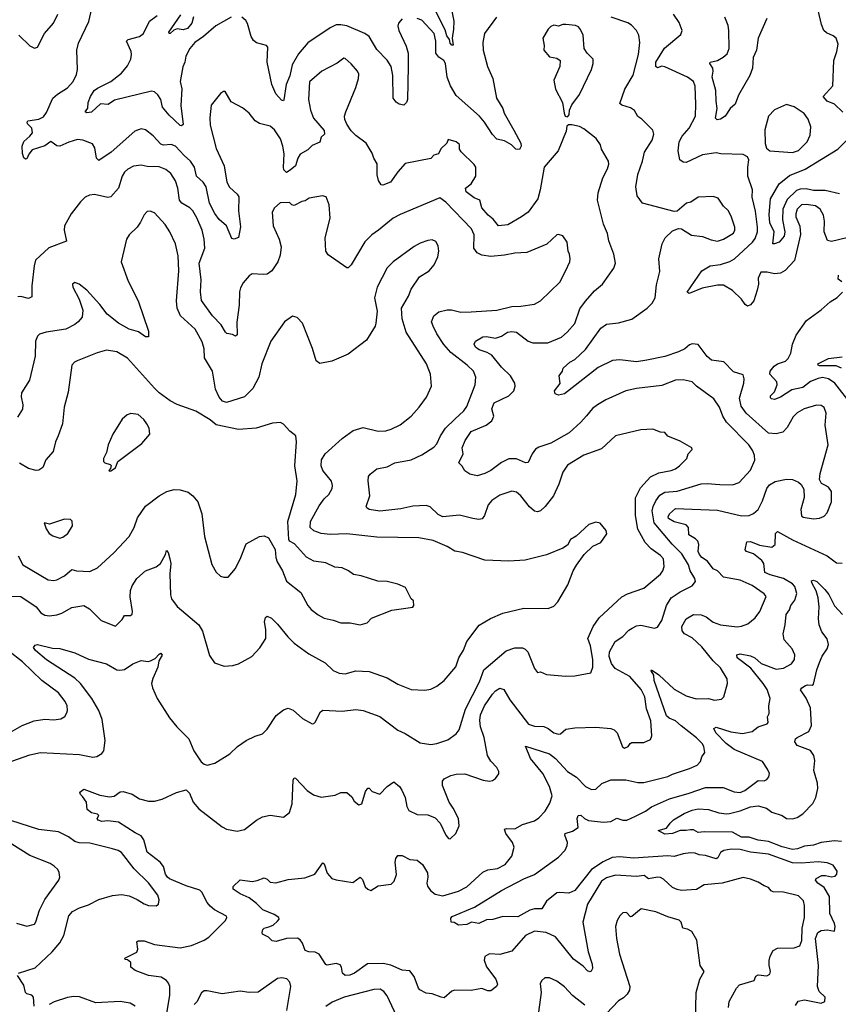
# Model space of a CAD drawing. Extents: x 1771496 to 1971148, y 471553 to 643630.
# Tile 181 of 256: x 1803947 to 1809399, y 571927 to 578488. Entities that reach past the tile are written whole.
import ezdxf

# ---------------------------------------------------------------- set-up
doc = ezdxf.new("R2010")
doc.units = 0

msp = doc.modelspace()

# ---------------------------------------------------------------- linework, layer by layer
at = {"layer": '0CON10XD'}
for points in [[(1806295, 577598.8), (1806253.8, 577665), (1806185, 577716), (1806155, 577748), (1806125, 577792.5), (1806113.2, 577823.2), (1806111.4, 577845), (1806119.4, 577875), (1806186.1, 578036.1), (1806204, 578095), (1806205.8, 578124.2), (1806196, 578145), (1806155, 578193.8), (1806115, 578230), (1806105, 578231.2), (1806062.1, 578197.9), (1805960, 578145), (1805876.8, 578073.2), (1805870, 577955), (1805883.1, 577885), (1805902.8, 577832.8), (1805975, 577750), (1805978, 577725), (1805955.5, 577704.5), (1805945, 577672.5), (1805895, 577649.2), (1805865, 577620), (1805815, 577592.9), (1805799.5, 577565), (1805784.2, 577515), (1805748.8, 577485), (1805725, 577470), (1805707, 577487), (1805703.1, 577505), (1805707.8, 577595), (1805699.7, 577645), (1805683.8, 577695), (1805643.5, 577755), (1805615, 577779.1), (1805545, 577796.2), (1805514.2, 577814.2), (1805475, 577864.3), (1805431.1, 577901.1), (1805355, 577940), (1805315, 578010), (1805305, 578010), (1805283.3, 577995), (1805221.7, 577918.3), (1805213.5, 577835), (1805215.6, 577785), (1805255, 577630), (1805308.5, 577515), (1805326.5, 577405), (1805345, 577371.4), (1805395.8, 577325), (1805407.2, 577307.2), (1805404.6, 577215), (1805416.8, 577106.8), (1805405, 577037.5), (1805375, 577026.2), (1805360, 577030), (1805324.1, 577114.1), (1805275, 577156), (1805246, 577196), (1805211.1, 577265), (1805188, 577375), (1805169.6, 577405), (1805125.4, 577445), (1805111.1, 577505), (1805085, 577546), (1805042.3, 577582.3), (1804985, 577644.6), (1804955, 577655.4), (1804905, 577652.5), (1804887.6, 577657.6), (1804835, 577714.3), (1804785, 577753.1), (1804755, 577760), (1804714.6, 577745.4), (1804555.3, 577604.7), (1804475, 577550), (1804458.9, 577565), (1804446.9, 577635), (1804430.9, 577660.9), (1804367.5, 577685), (1804331.1, 577688.9), (1804275, 577672.5), (1804215, 577645.8), (1804195, 577648), (1804155, 577676), (1804113.6, 577646.4), (1804030.3, 577619.7), (1804007.3, 577592.7), (1803995, 577560), (1803985, 577557.5), (1803975, 577567.5), (1803965.8, 577595.8), (1803962.9, 577645), (1803975, 577675.7), (1804015, 577711.5), (1804031.5, 577735), (1804028.2, 577765), (1803998.6, 577795), (1803995.8, 577805), (1804001.2, 577815), (1804075, 577824.6), (1804105, 577840), (1804125, 577870), (1804167.5, 577965), (1804198.1, 577991.9), (1804265.3, 578034.7), (1804302.5, 578075), (1804325, 578122.5), (1804330.8, 578155), (1804328, 578285), (1804337.7, 578332.3), (1804408.1, 578475), (1804427.8, 578562.2)], [(1806823.1, 578555), (1806838, 578478), (1806837.3, 578425), (1806827.5, 578365), (1806835, 578317.5), (1806825, 578318), (1806815, 578332), (1806808.8, 578355), (1806791, 578381), (1806780.9, 578420.9), (1806705, 578569.3)], [(1809430.6, 577870.6), (1809374.6, 577924.6), (1809325, 577945.4), (1809299.5, 577975), (1809363.6, 578046.4), (1809370.3, 578215), (1809390.6, 578275), (1809398.8, 578325), (1809385, 578365.5), (1809365, 578381.2), (1809320, 578400), (1809303.8, 578416.2), (1809286.4, 578455), (1809265, 578551.2)], [(1803942, 578385), (1804013.4, 578313.4), (1804045, 578298), (1804065, 578303.8), (1804113.1, 578395), (1804173.1, 578465), (1804201.2, 578525)], [(1805355, 578504.4), (1805252.4, 578447.6), (1805170.5, 578375), (1805113.8, 578335), (1805080, 578295), (1805053.6, 578245), (1805046.7, 578205), (1805033.8, 578173.8), (1805016.5, 578075), (1805026.4, 578026.4), (1805020.4, 577915), (1805035, 577790), (1805025, 577780), (1805015, 577783.3), (1804942, 577852), (1804898.5, 577905), (1804885.9, 577955), (1804867.8, 577987.8), (1804845, 578006.4), (1804825, 578012.1), (1804577.5, 577952.5), (1804536.7, 577923.3), (1804485, 577926.7), (1804425, 577870.9), (1804395, 577866.7), (1804383.3, 577875), (1804400.8, 577899.2), (1804402.5, 577935), (1804418.8, 577975), (1804444, 578016), (1804465, 578032.6), (1804554.2, 578075), (1804625, 578131.1), (1804665, 578181.4), (1804687.1, 578225), (1804692.1, 578255), (1804689.2, 578275), (1804657.5, 578345), (1804668.8, 578355), (1804745, 578376.4), (1804772.2, 578395), (1804811.8, 578478.2), (1804861.5, 578515)], [(1805103.8, 578506.2), (1805093.6, 578465), (1805065, 578428.6), (1805035, 578420), (1804995, 578428), (1804972.5, 578417.5), (1804950, 578395), (1804943.3, 578395), (1804940, 578405), (1805019.6, 578520.4)], [(1808667.9, 571905), (1808672.5, 571945), (1808720.4, 572035), (1808742.1, 572057.9), (1808838.8, 572085), (1808850, 572115), (1808865, 572122.9), (1808923.5, 572116.5), (1808942.8, 572127.2), (1808948.2, 572145), (1808938.2, 572188.2), (1808938.1, 572218.1), (1808945, 572248.9), (1808965.4, 572285), (1808995, 572300.3), (1809105, 572302.4), (1809142.8, 572317.2), (1809157.4, 572352.6), (1809158.5, 572435), (1809173.7, 572506.3), (1809173.6, 572555), (1809174.6, 572585), (1809167.2, 572617.2), (1809135, 572650.9), (1809035, 572674), (1808965.5, 572675.5), (1808952.4, 572682.4), (1808935.5, 572705.5), (1808905, 572715.8), (1808865, 572740), (1808815, 572761.4), (1808765, 572772), (1808625, 572734.4), (1808505, 572722.9), (1808455, 572692.5), (1808355, 572684.4), (1808325, 572691.1), (1808295, 572706.4), (1808235, 572761.5), (1808215, 572772.3), (1808194.1, 572774.1), (1808135, 572762.5), (1808105.4, 572785.4), (1808055, 572779.6), (1807915, 572788.7), (1807855, 572770.8), (1807822.4, 572747.6), (1807728.8, 572595), (1807698.8, 572475), (1807733.2, 572276.8), (1807760.6, 572195), (1807761.4, 572165), (1807752.3, 572147.7), (1807745, 572143.8), (1807729.1, 572149.1), (1807700.4, 572180.4), (1807635, 572228.9), (1807515, 572376.1), (1807453.8, 572405), (1807375, 572414.5), (1807315.7, 572385), (1807225, 572282), (1807145, 572260), (1807075, 572263.3), (1807045, 572246.7), (1807040.5, 572220.5), (1807055, 572177.5), (1807118, 572095), (1807128.3, 572061.7), (1807123.8, 572046.2), (1807085, 572016.2), (1807065, 572016), (1807025, 572031.9), (1807001.1, 572028.9), (1806955, 572018.9), (1806845, 572021.2), (1806825, 572013.8), (1806775, 571971.2), (1806755, 571973.8), (1806695, 571998), (1806655, 572002), (1806612.5, 572022.5), (1806602.9, 572035), (1806575, 572113.3), (1806545, 572150), (1806495, 572155.7), (1806418.6, 572188.6), (1806368, 572198), (1806263.8, 572196.2), (1806178, 572135), (1806145, 572121.9), (1806115, 572120), (1806096.2, 572135), (1806091.2, 572175), (1806080.5, 572190.5), (1806055, 572200), (1805995, 572188), (1805985, 572192), (1805940.5, 572260.5), (1805914.1, 572274.1), (1805873.6, 572276.4), (1805847.5, 572285), (1805830, 572335), (1805815.9, 572355.9), (1805797.7, 572367.7), (1805725, 572365.6), (1805655, 572345.7), (1805629.5, 572349.5), (1805604.3, 572374.3), (1805565, 572393.8), (1805561.2, 572405), (1805566.2, 572425), (1805575, 572433.8), (1805606.5, 572443.5), (1805635, 572454.3), (1805665, 572480.8), (1805674.2, 572495), (1805672.5, 572505), (1805642.5, 572525), (1805566.6, 572556.6), (1805525, 572598.6), (1805475, 572637.1), (1805415, 572663.3), (1805369.4, 572695), (1805368.9, 572711.1), (1805415, 572756.2), (1805495.8, 572745.8), (1805528.9, 572751.1), (1805575, 572770), (1805595, 572762), (1805615, 572742), (1805653.9, 572736.1), (1805735, 572758.8), (1805845, 572768.8), (1805912.5, 572795), (1805965, 572870), (1805975, 572863.3), (1805995, 572802), (1806026.2, 572766.2), (1806055, 572755.6), (1806165, 572739.2), (1806215, 572773.8), (1806229.4, 572759.4), (1806248.9, 572708.9), (1806265, 572693.8), (1806285, 572686.2), (1806334.4, 572715.6), (1806422.1, 572727.9), (1806442, 572748), (1806457.4, 572792.6), (1806448.6, 572875), (1806451.7, 572898.3), (1806465, 572918), (1806495, 572918.9), (1806545, 572893.1), (1806595, 572888.6), (1806629.6, 572859.6), (1806663.8, 572803.8), (1806666.4, 572775), (1806657.8, 572735), (1806662.2, 572715), (1806683.3, 572685), (1806715, 572661.2), (1806765, 572650.4), (1806870.1, 572679.9), (1806925, 572709.6), (1807031.5, 572808.5), (1807065, 572822.1), (1807128.9, 572831.1), (1807180.7, 572859.3), (1807225.5, 572914.5), (1807240, 572975), (1807228.6, 573005), (1807184.4, 573065), (1807176.7, 573095), (1807190.6, 573099.4), (1807244.5, 573095.5), (1807295.7, 573124.3), (1807375, 573149.2), (1807405, 573169.2), (1807447.1, 573215), (1807478, 573268), (1807493.1, 573316.9), (1807475, 573377.5), (1807430.9, 573465), (1807349.1, 573565), (1807315, 573646.2), (1807475.6, 573595), (1807515, 573565.4), (1807595, 573478.6), (1807655, 573440), (1807715, 573378.6), (1807755, 573359.2), (1807785, 573360), (1807825, 573399.2), (1807885, 573421.9), (1807985, 573422.5), (1808065, 573405.6), (1808104.5, 573405.5), (1808265, 573444.6), (1808295, 573460.4), (1808408.5, 573498.5), (1808458.7, 573521.3), (1808482.5, 573545), (1808490.6, 573575), (1808511.4, 573605), (1808504.4, 573645), (1808493.3, 573665), (1808455, 573702.7), (1808351.7, 573781.7), (1808315, 573816.9), (1808273, 573833), (1808255, 573848.9), (1808172.8, 574085), (1808170.5, 574120.5), (1808151.9, 574148.1), (1808155, 574156), (1808205, 574121.4), (1808305, 574027.5), (1808385, 573982.5), (1808453.4, 573963.4), (1808535, 573964.2), (1808575.7, 573954.3), (1808620.3, 573959.7), (1808637.5, 573975), (1808661.4, 574065), (1808658.1, 574095), (1808615, 574168.6), (1808565, 574216.2), (1808489.4, 574309.4), (1808425, 574368.2), (1808376, 574396), (1808358.9, 574415), (1808358.1, 574445), (1808385, 574496.4), (1808435, 574525.5), (1808485, 574522.7), (1808518.5, 574508.5), (1808565, 574474.5), (1808614.6, 574454.6), (1808725, 574443.1), (1808755, 574445.8), (1808797.6, 574462.4), (1808845, 574501.2), (1808877.5, 574545), (1808919.2, 574645), (1808905, 574662.5), (1808825, 574717.1), (1808745, 574752.5), (1808635, 574773.2), (1808595.3, 574815.3), (1808565, 574829.2), (1808528.8, 574878.8), (1808489.4, 574905), (1808475, 574924.2), (1808466.5, 574945), (1808470.9, 574990.9), (1808463.5, 575013.5), (1808449.1, 575029.1), (1808404.6, 575054.6), (1808402, 575105), (1808385, 575121.9), (1808305, 575142.8), (1808268, 575165), (1808265.8, 575175), (1808274.2, 575195), (1808315, 575231.2), (1808595, 575219.6), (1808755, 575182.7), (1808805, 575184.4), (1808835, 575196.7), (1808865.5, 575225), (1808895, 575280.8), (1808923.9, 575365), (1808942, 575388), (1808979.5, 575410.5), (1809055, 575427.3), (1809095, 575423.3), (1809135, 575405.7), (1809151.3, 575391.3), (1809170.3, 575360.3), (1809172.2, 575305), (1809148.9, 575225), (1809155, 575181.2), (1809165, 575172.9), (1809235, 575161.4), (1809275, 575165.8), (1809305, 575180), (1809325, 575202), (1809354.4, 575275), (1809354.2, 575345), (1809335, 575373.8), (1809314.2, 575384.2), (1809287.3, 575397.3), (1809274.2, 575424.2), (1809279.4, 575465), (1809331.5, 575655), (1809312.5, 575785), (1809319.4, 575865), (1809304.4, 575904.4), (1809285, 575916.7), (1809255, 575919.1), (1809172, 575895), (1809125, 575867.5), (1809098.5, 575841.5), (1809058.9, 575771.1), (1809029.5, 575740.5), (1808985, 575729.2), (1808935, 575733.3), (1808786.2, 575865), (1808753.4, 575913.4), (1808740.6, 575965), (1808770, 576065), (1808773.1, 576095), (1808765, 576121.2), (1808701.1, 576141.1), (1808637.7, 576207.7), (1808555, 576220), (1808525, 576242.9), (1808465, 576323.3), (1808425, 576328.8), (1808407.7, 576322.3), (1808376.2, 576293.8), (1808334.6, 576275.4), (1808245, 576243.6), (1808125, 576218.2), (1808055, 576208.5), (1807945, 576220.9), (1807895, 576216.7), (1807798.9, 576171.1), (1807575, 575995.8), (1807535, 575986.7), (1807513.8, 575995), (1807508.8, 576015), (1807545.9, 576064.1), (1807541.2, 576115), (1807562.5, 576145), (1807566.7, 576165), (1807612, 576205), (1807645.4, 576224.6), (1807715, 576290), (1807817, 576433), (1807855, 576458.9), (1807935, 576468.2), (1808025, 576492.6), (1808127.1, 576565), (1808160.2, 576599.8), (1808180, 576635), (1808189.2, 576720.8), (1808210.7, 576809.3), (1808204, 576895), (1808226, 576995), (1808245.5, 577034.5), (1808295, 577081.2), (1808335, 577096.2), (1808355, 577094), (1808421.7, 577051.7), (1808494.2, 577044.2), (1808552, 577022), (1808595, 577012.9), (1808635.3, 577024.7), (1808700.8, 577065), (1808710.8, 577085), (1808710.6, 577105), (1808685, 577178.8), (1808665, 577217.5), (1808634.6, 577244.6), (1808599.4, 577299.4), (1808565, 577309.2), (1808465, 577304.3), (1808417, 577273), (1808388, 577265), (1808327, 577213), (1808305, 577210), (1808094.3, 577264.3), (1808060, 577315), (1808050, 577375), (1808063.8, 577456.2), (1808095.6, 577545), (1808108.6, 577605), (1808160, 577685), (1808171.2, 577725), (1808165, 577752.5), (1808090, 577825), (1808063, 577843), (1808041.7, 577881.7), (1808015, 577900.8), (1807958.3, 577918.3), (1807945, 577930), (1807978.1, 578025), (1808032.4, 578117.6), (1808067.7, 578255), (1808077.9, 578335), (1808070, 578385), (1808055.5, 578415), (1808022.4, 578452.4), (1807997.9, 578467.9), (1807886.7, 578505)], [(1806495, 578493.3), (1806470, 578465), (1806466, 578445), (1806471.4, 578415), (1806521.3, 578311.3), (1806535.4, 578265), (1806534.1, 578175), (1806529.4, 577955), (1806523.3, 577935), (1806505, 577918.8), (1806475, 577924.3), (1806455, 577937.5), (1806434.2, 577965), (1806431.4, 578115), (1806421.3, 578175), (1806395, 578218.5), (1806325, 578289.5), (1806275.2, 578375.2), (1806246.4, 578396.4), (1806125, 578446.5), (1806085, 578454.6), (1806055, 578452.7), (1806015, 578433.6), (1805865.3, 578334.7), (1805805, 578259.4), (1805762, 578188), (1805745.2, 578114.8), (1805721.4, 578055), (1805706.8, 577953.2), (1805703, 577947), (1805691.7, 577951.7), (1805653.8, 577993.8), (1805626.5, 578055), (1805594.4, 578205), (1805599.2, 578305), (1805590, 578315), (1805525, 578334.4), (1805505, 578349.2), (1805488.1, 578375), (1805465, 578462.5), (1805453, 578483), (1805425.5, 578505.5)], [(1807122, 578505), (1807043.5, 578395), (1807032.2, 578335), (1807034.4, 578285), (1807062, 578175), (1807099.2, 578095), (1807122, 577965), (1807165, 577896.2), (1807174.4, 577865), (1807237.5, 577752.5), (1807283.8, 577665), (1807286.2, 577645), (1807275, 577623.3), (1807252.5, 577625), (1807223.6, 577653.6), (1807175, 577681.2), (1807125, 577692.5), (1807095, 577722.5), (1807043.1, 577805), (1807008.8, 577845), (1806853, 577983), (1806816.7, 578046.7), (1806794.8, 578104.8), (1806783.6, 578195), (1806771.4, 578215), (1806737.9, 578237.9), (1806718.5, 578265), (1806718.9, 578345), (1806708.2, 578395), (1806625, 578485.6), (1806595, 578496.5)], [(1809455.8, 577034.2), (1809355, 577010.6), (1809327.2, 577017.2), (1809305.4, 577075), (1809306.4, 577145), (1809300, 577185), (1809278.6, 577225), (1809248, 577248), (1809185, 577257.3), (1809155, 577253.5), (1809126.2, 577225), (1809115.4, 577194.6), (1809117.1, 577175), (1809142.3, 577112.3), (1809147, 577057), (1809107.3, 576882.7), (1809045, 576816), (1809015, 576800), (1808975, 576794.2), (1808925, 576805.7), (1808882.5, 576805), (1808865.8, 576765), (1808867.1, 576725), (1808860, 576685), (1808835.7, 576615), (1808815, 576588), (1808795, 576580), (1808779.5, 576589.5), (1808754.2, 576625), (1808694.3, 576684.3), (1808635, 576718), (1808595, 576719.1), (1808491.8, 576698.2), (1808405, 576664.4), (1808392.3, 576672.3), (1808489.5, 576815), (1808545, 576847.1), (1808615, 576856.8), (1808675.8, 576875.8), (1808707.1, 576895), (1808827.3, 577005), (1808845, 577029.2), (1808860.3, 577075), (1808862.2, 577105), (1808848.3, 577211.7), (1808824.7, 577304.7), (1808828.9, 577355), (1808797.1, 577445), (1808795.8, 577504.2), (1808803.3, 577555), (1808793.9, 577573.9), (1808765, 577590), (1808615.9, 577594.1), (1808585, 577601.4), (1808495, 577586.9), (1808385, 577536.2), (1808365, 577538), (1808344.8, 577554.8), (1808332, 577615), (1808339.2, 577675), (1808358.9, 577711.1), (1808406.2, 577765), (1808447.3, 577845), (1808451.1, 577925), (1808445.5, 578044.5), (1808435.6, 578075), (1808395, 578104.6), (1808245, 578174.4), (1808225, 578177.8), (1808195, 578166.5), (1808184.7, 578175), (1808184.4, 578205.6), (1808241.1, 578298.9), (1808351.2, 578388.8), (1808358.8, 578415), (1808339.7, 578469.7), (1808301.2, 578525)], [(1808922.7, 578495), (1808866.4, 578365), (1808855.5, 578285), (1808833.3, 578235), (1808828.5, 578165), (1808809.2, 578115), (1808735.5, 577985), (1808713.3, 577925), (1808679.4, 577895), (1808645, 577844.2), (1808615, 577824.4), (1808591.4, 577821.4), (1808581.7, 577831.7), (1808593.5, 577895), (1808585.3, 577945), (1808584.1, 578015), (1808558.8, 578105), (1808566.4, 578145), (1808563.6, 578165), (1808543.1, 578195), (1808545.8, 578204.2), (1808595, 578215.4), (1808632.7, 578237.3), (1808659.3, 578260.8), (1808672.3, 578295), (1808670.9, 578415), (1808665, 578448.8), (1808643.5, 578505)], [(1807595, 577840), (1807607.5, 577855), (1807610, 577885), (1807625, 577920), (1807675, 577990), (1807755.7, 578155), (1807766, 578195), (1807766.2, 578225), (1807726.7, 578265), (1807706.1, 578296.1), (1807698.9, 578385), (1807682.8, 578422.8), (1807669.3, 578439.3), (1807649.7, 578449.7), (1807585, 578455.7), (1807564.4, 578455.6), (1807535, 578443.8), (1807505, 578451.2), (1807485, 578443.3), (1807466.7, 578425), (1807432, 578365), (1807440, 578315), (1807437.5, 578285), (1807475, 578240), (1807525, 578231.2), (1807546.2, 578215), (1807544, 578175), (1807504.2, 578085), (1807516.2, 578025), (1807562.5, 577935), (1807572.5, 577865), (1807580, 577845), (1807595, 577840)], [(1809095, 577603.3), (1809135, 577616.9), (1809191.8, 577675), (1809211.4, 577718.6), (1809216.7, 577775), (1809198.6, 577825), (1809172.6, 577862.6), (1809105, 577908), (1809055, 577923.8), (1808975, 577887.1), (1808934.4, 577845), (1808910, 577755), (1808913.2, 577663.2), (1808921.7, 577631.7), (1808944.3, 577614.3), (1809095, 577603.3)], [(1804922.5, 571842.5), (1804947.8, 571985), (1804946.9, 572045), (1804938.7, 572068.7), (1804925, 572086), (1804888.8, 572108.8), (1804805, 572118), (1804715, 572152), (1804686.7, 572175), (1804686.7, 572205), (1804665, 572222.5), (1804650, 572225), (1804647.5, 572235), (1804726.2, 572275), (1804734, 572295), (1804726.2, 572343.8), (1804735, 572349.2), (1804775, 572349.4), (1804845, 572325.6), (1805015, 572304.5), (1805091.8, 572318.2), (1805175, 572353.6), (1805207.1, 572375), (1805317.5, 572485), (1805326.2, 572505), (1805323.3, 572515), (1805245, 572555.9), (1805215, 572580), (1805195.3, 572605), (1805160.4, 572675), (1805147.4, 572687.4), (1805056.7, 572716.7), (1804945, 572764.1), (1804931.5, 572775), (1804917.3, 572795), (1804904.7, 572844.7), (1804883.4, 572873.4), (1804795, 572940.8), (1804772.7, 573022.7), (1804755, 573050.8), (1804715, 573070), (1804605, 573140.8), (1804535, 573149.2), (1804495, 573144.3), (1804470, 573155), (1804462, 573165), (1804473.8, 573185), (1804466, 573195), (1804425, 573202), (1804396.2, 573225), (1804392.9, 573275), (1804365, 573311.2), (1804351.2, 573325), (1804348.3, 573341.7), (1804375, 573360), (1804481.1, 573321.1), (1804545, 573310), (1804575.5, 573314.5), (1804615, 573342), (1804635, 573345.8), (1804695, 573327.1), (1804745, 573297.1), (1804805, 573281.3), (1804845, 573280.6), (1804895, 573294.8), (1804991, 573339), (1805055, 573357.1), (1805078.9, 573335), (1805103.3, 573275), (1805140.2, 573230.2), (1805295, 573110), (1805325, 573094.4), (1805395, 573081.9), (1805445, 573091.9), (1805525, 573154.4), (1805565, 573176.7), (1805615, 573186.9), (1805705, 573173.8), (1805743.8, 573205), (1805762, 573262), (1805768.6, 573421.4), (1805775, 573436.7), (1805785, 573433.8), (1805861.2, 573351.2), (1805903, 573323), (1805955, 573306.5), (1806049.1, 573320.9), (1806085, 573337.5), (1806125, 573338), (1806159.1, 573309.1), (1806175, 573280), (1806205, 573256.7), (1806225, 573263.3), (1806249.2, 573345), (1806265, 573366.7), (1806275, 573366.7), (1806295, 573346.2), (1806345, 573326.7), (1806395, 573377.5), (1806439.3, 573409.3), (1806477.5, 573377.5), (1806491.2, 573355), (1806514.4, 573304.4), (1806525.8, 573245), (1806538.8, 573218.8), (1806595, 573190.8), (1806665, 573188.9), (1806715, 573168.6), (1806747.5, 573135), (1806785, 573053.3), (1806802.7, 573032.7), (1806815, 573028.8), (1806851.2, 573065), (1806874.1, 573115.9), (1806869.4, 573165), (1806835, 573234.2), (1806808.5, 573275), (1806762.1, 573385), (1806762.5, 573415), (1806775, 573430.6), (1806818.6, 573451.4), (1806855, 573460.5), (1806912.4, 573462.4), (1807035, 573420), (1807075.7, 573414.3), (1807095, 573418), (1807115, 573431.2), (1807137.3, 573462.7), (1807137.3, 573477.3), (1807124, 573505), (1807085, 573546.9), (1807063.2, 573585), (1807039.7, 573705), (1807016.3, 573775), (1807012.6, 573817.4), (1807016.1, 573855), (1807043.3, 573915), (1807095, 573994.5), (1807115, 574015.5), (1807145, 574034.5), (1807170.9, 574025), (1807210.7, 573955), (1807335, 573794.2), (1807375, 573780.4), (1807437.8, 573777.8), (1807465.9, 573765.9), (1807505, 573735.4), (1807535, 573726.1), (1807550, 573730), (1807585, 573759.8), (1807645, 573769.8), (1807785, 573774.4), (1807885, 573764.8), (1807905.7, 573755.7), (1807926.6, 573735), (1807962, 573642), (1807974.4, 573634.4), (1808000, 573645), (1808013.3, 573665), (1808025, 573670.8), (1808105, 573672), (1808149.5, 573690.5), (1808157.5, 573715), (1808151.5, 573815), (1808122.9, 573895), (1808110.8, 573975), (1808086.2, 574025), (1808010.4, 574110.4), (1807912.9, 574165), (1807888.9, 574198.9), (1807874.2, 574244.2), (1807876.2, 574275), (1807913.3, 574345), (1807965, 574378.2), (1808005, 574420), (1808026.8, 574433.2), (1808055, 574447.9), (1808085, 574453.6), (1808175, 574434.3), (1808195, 574440), (1808223.5, 574485), (1808255, 574584.2), (1808285.3, 574634.7), (1808345, 574675.4), (1808426.2, 574715), (1808449.2, 574745), (1808444.3, 574765), (1808412.9, 574815), (1808400.7, 574855), (1808358.2, 574928.2), (1808293.5, 574993.5), (1808172.4, 575135), (1808160.2, 575215), (1808165.8, 575245), (1808185, 575282.7), (1808211.4, 575318.6), (1808245, 575340.3), (1808325, 575347), (1808485, 575394.5), (1808525, 575397.8), (1808611.1, 575391.1), (1808695, 575389.4), (1808740, 575405), (1808814.5, 575485.5), (1808843.9, 575553.9), (1808840.8, 575585), (1808830, 575615), (1808804.4, 575655), (1808655, 575805.6), (1808630.9, 575845), (1808608.9, 575905), (1808570.8, 575960.8), (1808455.8, 576045), (1808425, 576074.3), (1808365, 576088.9), (1808315, 576085.5), (1808225, 576051.1), (1808055, 576031.5), (1807985, 576015.6), (1807851.2, 575955), (1807795, 575920.6), (1807763.1, 575896.9), (1807722.1, 575847.9), (1807684.4, 575805), (1807607.1, 575735), (1807485, 575665.4), (1807405, 575640.5), (1807383, 575627), (1807360.6, 575595), (1807333.5, 575536.5), (1807315, 575534.6), (1807255, 575560.9), (1807205, 575560.9), (1807155, 575538.1), (1807084.2, 575485), (1807045, 575463.5), (1806995, 575448), (1806945, 575460), (1806910.7, 575480.7), (1806893.6, 575513.6), (1806872.5, 575535), (1806901.2, 575595), (1806893.9, 575636.1), (1806914.2, 575685), (1806955, 575744.3), (1807053.8, 575786.2), (1807092.5, 575815), (1807104.2, 575845), (1807092, 575895), (1807107.5, 575935), (1807205, 575982), (1807238.6, 576015), (1807246.9, 576045), (1807244.3, 576065), (1807215.6, 576115), (1807155, 576173.1), (1807092.3, 576252.3), (1807060.8, 576270.8), (1807007.8, 576287.8), (1806983.8, 576305), (1806973.3, 576325), (1806983.8, 576345), (1807032.5, 576375), (1807055, 576377.8), (1807115, 576366.7), (1807155, 576379.5), (1807195, 576405.5), (1807225, 576410.8), (1807255.3, 576405.3), (1807334.2, 576345), (1807365, 576335.5), (1807465, 576334.5), (1807555, 576372.9), (1807592.5, 576405), (1807645, 576464.3), (1807678.6, 576561.4), (1807715, 576612.9), (1807775, 576681.1), (1807829.2, 576725), (1807905, 576833.3), (1807914.3, 576865), (1807903.8, 576925), (1807871.8, 577015), (1807863, 577063), (1807835.3, 577125.3), (1807794.6, 577284.6), (1807800.5, 577335), (1807830, 577435), (1807862.5, 577495), (1807870.5, 577525), (1807869.1, 577545), (1807821.4, 577625), (1807814.5, 577655), (1807785.7, 577695.7), (1807705, 577760), (1807675, 577776), (1807625, 577787.5), (1807603, 577787), (1807591.7, 577778.3), (1807585.8, 577744.2), (1807533.6, 577615), (1807440.5, 577505), (1807414.6, 577355), (1807397.3, 577295), (1807333.3, 577205), (1807290, 577175), (1807198.7, 577121.3), (1807135, 577114), (1807099.6, 577159.6), (1807068, 577185), (1807025.8, 577235), (1807011.2, 577285), (1806975, 577300.8), (1806921.7, 577341.7), (1806915.8, 577365), (1806955, 577394.2), (1806984.5, 577445), (1806985.5, 577505), (1806975, 577522.5), (1806886.6, 577606.6), (1806877.1, 577625), (1806875.4, 577655.4), (1806855, 577674.5), (1806800, 577690), (1806791.2, 577665), (1806752.7, 577627.3), (1806736.2, 577595), (1806705, 577585.8), (1806685, 577562), (1806515, 577529.4), (1806465.3, 577474.7), (1806416.2, 577405), (1806365, 577386.2), (1806355, 577387.5), (1806335.8, 577415.8), (1806327.1, 577455), (1806327.4, 577527.4), (1806305.6, 577565), (1806295, 577598.8)], [(1809407.9, 577327.9), (1809310.8, 577350.8), (1809235, 577350.4), (1809185, 577361.6), (1809145, 577359), (1809120.5, 577349.5), (1809059.8, 577290.2), (1809029.7, 577225), (1809028.6, 577155), (1809043.8, 577075), (1809039.2, 577045), (1809005.5, 577005), (1808975, 576993.8), (1808963.3, 576995), (1808971.8, 577075), (1808944.2, 577134.2), (1808939, 577189), (1808947.3, 577295), (1809004.8, 577395.2), (1809075, 577448.7), (1809177.6, 577492.4), (1809395.8, 577624.2), (1809455.5, 577685)], [(1803895, 573547.1), (1804015, 573590), (1804085.4, 573604.6), (1804345, 573592.5), (1804435, 573573.1), (1804460.6, 573579.4), (1804495, 573598), (1804506.9, 573615), (1804516.4, 573685), (1804495.9, 573825), (1804475, 573884.3), (1804426.7, 573965), (1804351.1, 574065), (1804315, 574099.2), (1804125, 574223.5), (1804052.9, 574285), (1804038.8, 574305), (1804049.3, 574320.7), (1804065, 574323.8), (1804165, 574300.5), (1804215, 574298.1), (1804315, 574270), (1804405, 574226.2), (1804526, 574196), (1804595, 574155.7), (1804612.8, 574152.8), (1804645, 574158.6), (1804701.2, 574195), (1804755, 574217.1), (1804801.5, 574211.5), (1804818.8, 574215), (1804849.4, 574230.6), (1804875, 574261.2), (1804887.5, 574267.5), (1804895, 574252.5), (1804874.3, 574215.7), (1804866.4, 574173.6), (1804832.6, 574097.4), (1804825.6, 574065), (1804830.6, 574035), (1804862.9, 573965), (1804944.2, 573835), (1804992.9, 573775), (1805074.4, 573695), (1805107.1, 573615), (1805155, 573543.8), (1805175, 573526.2), (1805195, 573520), (1805245.8, 573534.2), (1805347.5, 573595), (1805397.5, 573645), (1805455.9, 573684.1), (1805515, 573713.8), (1805565, 573730), (1805595, 573760), (1805655, 573851.2), (1805705, 573888.8), (1805735, 573900), (1805768, 573888), (1805831.3, 573831.3), (1805895, 573796.7), (1805905, 573797.5), (1805915, 573807.5), (1805950, 573875), (1805965, 573888), (1806095, 573881.4), (1806185, 573892.5), (1806235, 573885.8), (1806345, 573844.2), (1806465, 573752.9), (1806515, 573730.6), (1806615, 573669.2), (1806685, 573657.5), (1806725.6, 573664.4), (1806799.3, 573689.3), (1806855, 573730), (1806874.2, 573755), (1806916.4, 573893.6), (1807010.4, 574075), (1807037.5, 574155), (1807187.8, 574282.2), (1807245, 574303), (1807295, 574301.6), (1807314.2, 574294.2), (1807331.4, 574275), (1807375, 574164), (1807395, 574137.5), (1807415, 574143.3), (1807455, 574124.3), (1807585, 574113.3), (1807645, 574116.2), (1807751.2, 574135), (1807765.4, 574174.6), (1807765.4, 574225), (1807748.5, 574315), (1807730.8, 574365), (1807767.5, 574445), (1807807, 574503), (1807956.7, 574643.3), (1807995, 574662.9), (1808105, 574700.8), (1808215, 574792.9), (1808231.4, 574815), (1808240, 574845), (1808234.4, 574895), (1808215, 574916.7), (1808152.1, 574962.1), (1808113.4, 575003.4), (1808065, 575092.5), (1808048.2, 575185), (1808048.9, 575301.1), (1808081.7, 575368.3), (1808148.1, 575441.9), (1808205, 575469.5), (1808285, 575483.3), (1808315, 575495.7), (1808342, 575515), (1808390, 575565), (1808400, 575595), (1808426.2, 575625), (1808423.3, 575635), (1808345, 575680), (1808265, 575713.3), (1808245, 575736.7), (1808215, 575740), (1808165, 575760), (1808085, 575755.8), (1807915, 575715.8), (1807822.2, 575627.8), (1807705, 575585.6), (1807595, 575519.2), (1807565, 575473.3), (1807537.6, 575392.4), (1807501.4, 575315), (1807446.2, 575243.8), (1807415, 575215.8), (1807395, 575207.5), (1807375, 575214), (1807342.2, 575242.2), (1807284, 575315), (1807255, 575338.6), (1807225, 575345.7), (1807145, 575319.4), (1807090.8, 575285), (1807068.1, 575255), (1807041.9, 575185), (1807027.2, 575162.8), (1807005, 575156.9), (1806965.8, 575164.2), (1806877, 575187), (1806765, 575176.2), (1806735, 575191.5), (1806680.9, 575240.9), (1806655, 575250.5), (1806565, 575246.5), (1806485, 575229.5), (1806345, 575212.7), (1806274.6, 575224.6), (1806258, 575235), (1806254.2, 575245), (1806278.9, 575315), (1806266.9, 575415), (1806270, 575445), (1806280.3, 575459.7), (1806325.5, 575494.5), (1806395, 575509.5), (1806445, 575535.4), (1806555, 575555.5), (1806625, 575588.9), (1806705, 575640), (1806725, 575660.8), (1806750, 575715), (1806783.9, 575766.1), (1806845, 575826.4), (1806905, 575880.6), (1806925, 575910), (1806980, 576055), (1806985.6, 576105), (1806968.6, 576145), (1806926.6, 576186.6), (1806819.2, 576269.2), (1806772.7, 576322.7), (1806724.7, 576395), (1806700, 576445), (1806690.5, 576475), (1806704.7, 576515.3), (1806738.8, 576541.2), (1806795, 576553.8), (1806823.6, 576553.6), (1806885, 576539.4), (1806955, 576540.6), (1807125, 576552.9), (1807225, 576577.5), (1807285, 576578), (1807375, 576592), (1807416.7, 576615), (1807545, 576740), (1807583, 576813), (1807611.2, 576875), (1807613.3, 576895), (1807610, 576925), (1807600, 576945), (1807593.8, 577005), (1807565, 577046.7), (1807536.1, 577056.1), (1807525, 577053.3), (1807457, 576993), (1807325, 576937.1), (1807245, 576932.5), (1807175, 576917.8), (1807085, 576909.3), (1807025, 576918.5), (1806994.8, 576934.8), (1806972.5, 576965), (1806972.9, 577055), (1806956.2, 577095), (1806785, 577272.9), (1806745, 577300), (1806480.2, 577189.8), (1806435.3, 577164.7), (1806335.8, 577085), (1806291.4, 577055), (1806245, 577008.6), (1806155, 576854), (1806135, 576834), (1806125, 576834), (1806001.5, 576921.5), (1805986, 576946), (1805981.8, 577035), (1806014.4, 577165), (1806009.2, 577255), (1805987.7, 577307.7), (1805963.8, 577313.8), (1805875, 577298.6), (1805848.8, 577281.2), (1805825, 577276.4), (1805775, 577250.6), (1805760, 577255), (1805745, 577270), (1805682.4, 577267.6), (1805644, 577235), (1805629.2, 577205), (1805635.7, 577115), (1805674.5, 577025), (1805687.8, 576975), (1805682, 576918), (1805665.6, 576875), (1805625.3, 576814.7), (1805595, 576793.3), (1805568.9, 576791.1), (1805495, 576794.2), (1805475, 576782), (1805435.7, 576735), (1805418, 576702), (1805411.8, 576675), (1805409.4, 576585), (1805393, 576473), (1805395, 576387.5), (1805385, 576378.8), (1805365, 576390), (1805327.5, 576397.5), (1805316.8, 576406.8), (1805288.1, 576455), (1805231.5, 576515), (1805157.2, 576617.2), (1805150.4, 576675), (1805154.6, 576755.4), (1805142.9, 576865), (1805179.3, 576965), (1805174.6, 577025), (1805161.2, 577085), (1805127.4, 577167.4), (1805100.5, 577215), (1805080, 577235), (1805025.9, 577265.9), (1805010.5, 577285), (1805001.2, 577365), (1804985.4, 577415), (1804953.9, 577463.9), (1804919.6, 577489.6), (1804875, 577506.4), (1804795, 577508.9), (1804755, 577517.8), (1804705, 577511.1), (1804667.6, 577492.4), (1804645, 577472.9), (1804630, 577445), (1804605.3, 577364.7), (1804555, 577308.6), (1804535, 577302.9), (1804445, 577323.6), (1804412, 577318), (1804384, 577305), (1804351.4, 577275), (1804290.6, 577195), (1804244.3, 577115), (1804242.5, 577085), (1804258, 577012), (1804141.2, 576968.8), (1804052.5, 576885), (1804042.6, 576847.4), (1804027.5, 576715), (1804028.8, 576641.2), (1804005, 576630.8), (1803955, 576642.5), (1803935, 576640.8)], [(1803885, 574646.5), (1803955, 574644.5), (1804057.1, 574575), (1804088.6, 574535), (1804115, 574520.4), (1804145, 574516.4), (1804195, 574522.1), (1804227, 574533), (1804295, 574571.5), (1804375, 574584.4), (1804412, 574562), (1804490, 574485), (1804585, 574446.2), (1804629.5, 574490.5), (1804645, 574517.5), (1804685, 574518.8), (1804695, 574527.5), (1804697.5, 574545), (1804682.4, 574642.4), (1804684.4, 574685), (1804695.6, 574715), (1804727.1, 574765), (1804785, 574814.4), (1804855, 574842.5), (1804884.3, 574865), (1804918, 574925), (1804925, 574950), (1804935, 574937.5), (1804947.8, 574895), (1804953.6, 574865), (1804947.3, 574795), (1804951.4, 574655), (1804958.3, 574628.3), (1804995, 574578), (1805140, 574455), (1805165, 574412.5), (1805210.5, 574250.5), (1805245, 574203.3), (1805309.3, 574179.3), (1805366.4, 574183.6), (1805405, 574196.7), (1805493.3, 574245), (1805547.3, 574302.7), (1805585.8, 574364.2), (1805586.9, 574425), (1805578.1, 574475), (1805584.4, 574505.6), (1805595, 574513.3), (1805625, 574500), (1805665, 574460.8), (1805732.9, 574375), (1805775, 574332.9), (1805872.2, 574262.2), (1805981.8, 574201.8), (1806035, 574152), (1806075, 574132.9), (1806115, 574129.5), (1806185, 574149.4), (1806275, 574144.3), (1806393.5, 574103.5), (1806465, 574060.8), (1806555, 574024.2), (1806645, 574020), (1806685, 574028), (1806725, 574046), (1806775, 574084), (1806852, 574175), (1806871.9, 574235), (1806903.4, 574286.6), (1806925.7, 574345), (1807007, 574453), (1807081.7, 574498.3), (1807165, 574534), (1807305, 574567.1), (1807465.9, 574564.1), (1807505, 574580), (1807530.6, 574609.4), (1807598.3, 574721.7), (1807634.1, 574815.9), (1807655, 574853.3), (1807706.1, 574923.9), (1807765, 574980), (1807816.7, 575005), (1807857, 575063), (1807853.3, 575085), (1807813.9, 575133.9), (1807785, 575140), (1807737.5, 575125), (1807654.1, 575045.9), (1807615, 575023.3), (1807595, 574987.5), (1807563.9, 574966.1), (1807455, 574921.2), (1807313.9, 574886.1), (1807205, 574880), (1807045, 574886.2), (1806896.8, 574936.8), (1806845, 574947.5), (1806795, 574977.5), (1806701.7, 575018.3), (1806604.4, 575034.4), (1806325, 575039.5), (1806125, 575061.8), (1806015, 575057.7), (1805955, 575063.5), (1805905, 575082.5), (1805881.4, 575105), (1805884.5, 575145), (1805940.9, 575249.1), (1805975, 575295.6), (1806005.6, 575325), (1806028.1, 575365), (1806030.6, 575385), (1806023.6, 575413.6), (1805966.5, 575485), (1805953.8, 575515), (1805957.1, 575555), (1805980.5, 575595), (1806095, 575697.1), (1806168.9, 575751.1), (1806235, 575770), (1806335, 575747.1), (1806385, 575748.6), (1806420.6, 575759.4), (1806481.7, 575788.3), (1806555, 575846), (1806608, 575905), (1806656.6, 575973.4), (1806690, 576045), (1806682, 576125), (1806656, 576195), (1806522, 576405), (1806493.8, 576495), (1806490.8, 576565), (1806535.7, 576645), (1806555, 576692.5), (1806610, 576775), (1806673.3, 576815), (1806706.7, 576855), (1806731.7, 576908.3), (1806738.8, 576945), (1806735, 576980), (1806719.5, 577009.5), (1806695, 577021.2), (1806666.1, 577016.1), (1806615, 576998), (1806574.5, 576975.5), (1806435, 576874), (1806395, 576833.8), (1806328.6, 576705), (1806310.8, 576635), (1806328.8, 576545), (1806320, 576465), (1806314, 576445), (1806256.6, 576353.4), (1806135, 576258.6), (1806025, 576212.9), (1805945, 576198), (1805922, 576215), (1805896.6, 576296.6), (1805830, 576465), (1805795, 576503.3), (1805765, 576513.3), (1805711.2, 576475), (1805619.2, 576345), (1805560.6, 576195), (1805540.5, 576105), (1805498.7, 576031.3), (1805445, 575974.4), (1805325, 575936.2), (1805296.9, 575945), (1805275, 575973.1), (1805251.2, 576025), (1805230, 576145), (1805178.9, 576235), (1805175.5, 576295), (1805162.4, 576342.4), (1805115.3, 576425.3), (1805018.8, 576515), (1804996.8, 576565), (1804991.2, 576615), (1805007.5, 576815), (1805001.4, 576915), (1804984.2, 576995), (1804945.8, 577075), (1804915, 577123.3), (1804845, 577201.2), (1804817, 577213), (1804795, 577210), (1804775, 577187.5), (1804751.1, 577138.9), (1804729.2, 577105), (1804675.7, 577055), (1804658.6, 577025), (1804621.9, 576875), (1804669.2, 576745), (1804735.5, 576615.5), (1804805, 576412.5), (1804805.9, 576374.1), (1804785, 576374.4), (1804737.4, 576407.4), (1804676, 576426), (1804605.7, 576465), (1804530, 576525), (1804480.3, 576590.3), (1804394, 576685), (1804343.3, 576725), (1804315, 576736.2), (1804297.5, 576725), (1804300, 576705), (1804342.5, 576625), (1804368.3, 576551.7), (1804364, 576505), (1804336, 576475), (1804313.8, 576456.2), (1804253.4, 576426.6), (1804122.5, 576405), (1804078.1, 576391.9), (1804065, 576378.8), (1804052.2, 576345), (1804050, 576245), (1804011.9, 576085), (1803958.3, 576001.7), (1803955.7, 575975), (1803967.7, 575922.3), (1803965, 575892.5), (1803931.7, 575838.3)], [(1809421.9, 576741.9), (1809398, 576758), (1809400.6, 576785)], [(1809493.1, 575915), (1809376.5, 576066.5), (1809335, 576093.8), (1809295, 576102.9), (1809265, 576098.1), (1809215, 576077.5), (1809162.1, 576037.9), (1809089.4, 576020.6), (1809015, 575972.1), (1808975, 575957.5), (1808955, 575961.2), (1808948.3, 575968.3), (1808948.3, 575981.7), (1808975, 576008.8), (1808993.1, 576055), (1808990, 576075), (1808944.2, 576125), (1808945.8, 576145), (1808971.4, 576178.6), (1808995, 576194.4), (1809047, 576213), (1809065, 576230), (1809083.8, 576265), (1809094, 576325), (1809118.6, 576385), (1809187.3, 576482.7), (1809286.1, 576553.9), (1809345, 576608.1), (1809392.3, 576637.7), (1809426.7, 576673.3)], [(1803935.7, 574915), (1803966.9, 574855), (1804135.6, 574755.6), (1804175, 574750), (1804195, 574754.4), (1804245, 574782.5), (1804295, 574824.4), (1804325, 574816.4), (1804415, 574811.1), (1804465, 574835.8), (1804574.4, 574935.6), (1804675, 575043.8), (1804710, 575105), (1804731.7, 575168.3), (1804785, 575245.6), (1804875.4, 575314.6), (1804926.4, 575343.6), (1804975, 575358.1), (1805015, 575355.7), (1805069.7, 575339.7), (1805101.2, 575315), (1805133.8, 575275), (1805160, 575195), (1805177.5, 575045), (1805227.7, 574857.7), (1805255.8, 574805.8), (1805285, 574780), (1805307, 574773), (1805335, 574773.8), (1805385, 574830.8), (1805420.9, 574905), (1805454.6, 574995.4), (1805545, 575043.8), (1805575, 575048.8), (1805603.3, 575035), (1805647.9, 574957.9), (1805652.9, 574905), (1805662.5, 574875), (1805698, 574815), (1805725, 574746.2), (1805820.3, 574670.3), (1805867.1, 574585), (1805888.6, 574558.6), (1805935, 574521.4), (1805975, 574500.6), (1806035, 574487.5), (1806085, 574468.6), (1806147.9, 574467.9), (1806213.6, 574456.4), (1806261.7, 574468.3), (1806289.3, 574500.7), (1806425, 574553.3), (1806565, 574573.3), (1806572.5, 574585), (1806570, 574615), (1806555, 574630), (1806517.5, 574705), (1806465, 574727.5), (1806393.6, 574743.6), (1806333, 574747), (1806221.4, 574781.4), (1806170.3, 574790.3), (1806137.5, 574815), (1806095, 574835.8), (1806045, 574838.8), (1805985, 574868.1), (1805905, 574878.9), (1805856.9, 574906.9), (1805776.2, 574995), (1805745, 575013.6), (1805739.6, 575025), (1805733.8, 575145), (1805786.5, 575325), (1805794.4, 575414.4), (1805780, 575515), (1805790, 575675), (1805786.2, 575715), (1805746.7, 575745), (1805705, 575793.8), (1805685, 575804), (1805631.4, 575798.6), (1805523, 575767), (1805405, 575757.8), (1805255, 575788.6), (1805215, 575822.5), (1805120.3, 575880.3), (1804995, 575924.4), (1804948.9, 575948.9), (1804875, 576002.2), (1804845, 576031.9), (1804665, 576232.9), (1804595, 576274.4), (1804525.6, 576285.6), (1804462.4, 576267.6), (1804330, 576215), (1804311.2, 576205), (1804294, 576185), (1804269.2, 576005), (1804244.2, 575905), (1804232, 575795), (1804203.8, 575715), (1804186, 575675), (1804168.9, 575611.1), (1804121.2, 575555), (1804101.2, 575505), (1804075, 575486), (1804057.1, 575482.9), (1804005, 575498.1), (1803945, 575531.9)], [(1809421.1, 576165), (1809385, 576180.4), (1809312.4, 576182.4), (1809275, 576182.1), (1809266.2, 576185), (1809264, 576195), (1809335, 576229.2), (1809425, 576240.9)], [(1804545, 575480), (1804555, 575482.5), (1804585, 575502.5), (1804600, 575545), (1804760, 575665), (1804813.3, 575725), (1804808.8, 575765), (1804794, 575795), (1804774.2, 575824.2), (1804735, 575858), (1804686.4, 575863.6), (1804662.5, 575855), (1804630, 575825), (1804568, 575725), (1804536.2, 575655), (1804525.9, 575604.1), (1804504.1, 575564.1), (1804504, 575545), (1804513.3, 575535), (1804550, 575525), (1804557, 575517), (1804552.5, 575497.5), (1804540, 575485), (1804545, 575480)], [(1804215, 575033.3), (1804235, 575040), (1804266.7, 575065), (1804297.5, 575115), (1804296.4, 575146.4), (1804285, 575156.7), (1804245, 575158.8), (1804145, 575126.7), (1804110, 575135), (1804122.5, 575095), (1804143.6, 575063.6), (1804168.3, 575048.3), (1804215, 575033.3)], [(1808415, 572936.3), (1808365, 572930), (1808305, 572910.9), (1808265, 572915.4), (1808035, 572901.5), (1807945, 572909.5), (1807893.1, 572905), (1807834.1, 572875.9), (1807755.3, 572825), (1807645, 572684.5), (1807605, 572667.5), (1807545, 572673.2), (1807525, 572668.8), (1807456, 572615), (1807425, 572564), (1807375, 572562.2), (1807345, 572553.3), (1807265, 572510), (1807165, 572512.9), (1807097.9, 572492.1), (1807055, 572490), (1807005, 572464.5), (1806956.1, 572473.9), (1806925, 572460), (1806870, 572455), (1806841.7, 572471.7), (1806820, 572475), (1806818.3, 572501.7), (1806827, 572513), (1806976.5, 572573.5), (1807156, 572685), (1807305, 572762.5), (1807375, 572791.1), (1807535, 572906.7), (1807579.1, 572955), (1807594.5, 572985), (1807596.4, 573005), (1807578.6, 573055), (1807580, 573065), (1807628.1, 573081.9), (1807665.6, 573105), (1807660.6, 573165), (1807666.7, 573185), (1807685, 573186.9), (1807708.6, 573165), (1807735, 573152.9), (1807835, 573140.7), (1807885, 573145.4), (1807925, 573167.8), (1807965.2, 573155.2), (1807991.2, 573155), (1808048.2, 573181.8), (1808114.6, 573215), (1808155, 573244), (1808275, 573297.3), (1808405, 573333.2), (1808515, 573371.8), (1808632.8, 573372.8), (1808705, 573342.5), (1808745, 573338.5), (1808777.7, 573352.3), (1808865, 573418.6), (1808905, 573416), (1808923.3, 573425), (1808937.7, 573442.3), (1808940, 573465), (1808928, 573495), (1808895, 573544.4), (1808705, 573624.5), (1808653.5, 573665), (1808583.1, 573735), (1808570, 573765), (1808585.9, 573774.1), (1808682.5, 573742.5), (1808760.9, 573730.9), (1808825, 573745.7), (1808865, 573775.8), (1808925, 573796.7), (1808931.2, 573805), (1808927.3, 573842.7), (1808938.9, 573865), (1808935.7, 573915), (1808945.7, 573965), (1808925.4, 574025), (1808898.2, 574065), (1808816.7, 574166.7), (1808725.7, 574235), (1808723.1, 574255), (1808745, 574262.5), (1808815, 574249.2), (1808843.8, 574235), (1808885, 574197.9), (1808985, 574160.6), (1809035, 574166.4), (1809088.1, 574195), (1809106.9, 574225), (1809109.4, 574255), (1809091.4, 574295), (1809038.6, 574355), (1809032.9, 574395), (1809046.5, 574455), (1809052.9, 574525), (1809074.5, 574555), (1809082.7, 574585), (1809109.1, 574620.9), (1809123.5, 574665), (1809109.2, 574710.8), (1809095, 574728.2), (1809035, 574764.7), (1808945, 574788.1), (1808910.6, 574805), (1808903.5, 574865), (1808890, 574885), (1808835, 574928.5), (1808788.8, 574945), (1808779.2, 574955), (1808790.9, 575009.1), (1808815, 575011.1), (1808875, 574987.1), (1808956.4, 574973.6), (1808978.3, 574991.7), (1808981.4, 575065), (1808995, 575077.1), (1809095, 575022.1), (1809326.2, 574915), (1809388.3, 574868.3), (1809425, 574866.2)], [(1809421.2, 573011.2), (1809373.9, 573016.1), (1809285.2, 573004.8), (1809235, 572988.6), (1809175, 572981.4), (1809126.9, 572963.1), (1809095, 572959.6), (1809025, 572975.5), (1808935, 573011), (1808865, 573021.7), (1808805, 573041.5), (1808755, 573041.1), (1808693.6, 573073.6), (1808505, 573077.3), (1808465, 573072), (1808435, 573088.8), (1808415, 573090), (1808385, 573084.2), (1808345, 573085.8), (1808295, 573065.7), (1808245, 573060), (1808200, 573085), (1808255, 573100), (1808278.8, 573135), (1808302.6, 573157.4), (1808372, 573198), (1808425, 573219.7), (1808465, 573228.8), (1808535, 573226.1), (1808603.8, 573203.8), (1808655, 573196.1), (1808675, 573198.8), (1808745, 573215.2), (1808815, 573243.7), (1808865, 573249.2), (1808920, 573235), (1808956.9, 573206.9), (1809025, 573185.4), (1809055, 573166.2), (1809095, 573162.4), (1809125, 573171.3), (1809162.9, 573197.1), (1809229, 573265), (1809249.6, 573305), (1809263.2, 573365), (1809260.4, 573400.4), (1809236.6, 573485), (1809241.9, 573551.9), (1809237, 573585), (1809215, 573618.4), (1809125, 573651.1), (1809109.5, 573675), (1809114.5, 573695), (1809125, 573704.5), (1809203.3, 573745), (1809221.5, 573785), (1809213.6, 573903.6), (1809185, 573967.5), (1809147.5, 574022.5), (1809155.6, 574035), (1809180.6, 574050.6), (1809195, 574055.4), (1809225, 574052.9), (1809235, 574060), (1809255.3, 574155), (1809273.6, 574205), (1809292.8, 574247.2), (1809324.5, 574295), (1809333.8, 574325), (1809325, 574362), (1809290.1, 574410.1), (1809272.1, 574455), (1809266.4, 574495), (1809272.7, 574575), (1809264.8, 574635), (1809251.2, 574681.2), (1809222.1, 574735), (1809221.7, 574748.3), (1809235, 574753.1), (1809255.6, 574745), (1809310.5, 574690.5), (1809336.7, 574656.7), (1809375, 574582.2), (1809428.1, 574525)], [(1803855, 573723.3), (1803964.1, 573785.9), (1804043.3, 573815), (1804115, 573826.4), (1804175, 573822.5), (1804220.9, 573829.1), (1804246.7, 573845), (1804261.2, 573868.8), (1804266, 573885), (1804262.9, 573915), (1804249.4, 573945), (1804205, 574001.9), (1804094.7, 574084.7), (1803965, 574209.1), (1803875, 574279.6)], [(1803940, 572135), (1804048.9, 572171.1), (1804162.6, 572277.4), (1804213.9, 572336.1), (1804240, 572385), (1804273.8, 572516.2), (1804298, 572545), (1804345, 572570), (1804405, 572590.6), (1804475, 572625.6), (1804565, 572651.1), (1804625, 572658.1), (1804675, 572649.2), (1804730, 572625), (1804775, 572596.2), (1804805, 572586.2), (1804855, 572583.3), (1804872.5, 572595), (1804876.4, 572623.6), (1804867.1, 572655), (1804805, 572735.6), (1804709.9, 572829.9), (1804625, 572939.4), (1804602.7, 572952.7), (1804564, 572964), (1804415, 573000), (1804343.2, 573003.2), (1804315, 573012.9), (1804272.8, 573042.8), (1804206.2, 573076.2), (1804075, 573092.5), (1803825, 573172.1)], [(1803925, 572468.1), (1803995, 572447.1), (1804045, 572462), (1804055, 572476.7), (1804079.5, 572555), (1804115.4, 572624.6), (1804207.1, 572755), (1804214.2, 572775), (1804210, 572805), (1804200.8, 572825), (1804176.9, 572846.9), (1804148.8, 572865), (1804015, 572919.5), (1803894.2, 572995)], [(1809115, 571920), (1809132.1, 571947.9), (1809175, 571956.5), (1809285, 571934.1), (1809310, 571945), (1809311.5, 571975), (1809272.2, 572012.2), (1809260.2, 572045), (1809267, 572185), (1809248.5, 572365), (1809262.5, 572405), (1809285, 572419.5), (1809325, 572422.4), (1809375, 572413.8), (1809377.5, 572445), (1809373.8, 572465), (1809342, 572532), (1809340.4, 572645), (1809306.2, 572706.2), (1809263.3, 572735), (1809247.5, 572755), (1809252.5, 572765), (1809290, 572785), (1809314.4, 572785.6), (1809355, 572775.5), (1809379.3, 572780.7), (1809390.6, 572795), (1809392.5, 572815), (1809364.6, 572854.6), (1809325, 572868.8), (1809265, 572876.2), (1809155, 572868), (1809095, 572870.7), (1808935, 572926.8), (1808815, 572941.6), (1808745, 572958.2), (1808685, 572960.4), (1808637.4, 572952.6), (1808615, 572938.6), (1808596.2, 572903.8), (1808585, 572896.9), (1808515, 572918.7), (1808473.1, 572923.1), (1808445.3, 572935.3), (1808415, 572936.3)], [(1808445.8, 571705), (1808452.5, 572005), (1808478, 572095), (1808506, 572145), (1808478.6, 572185), (1808457.9, 572355), (1808423, 572413), (1808395, 572428.8), (1808364.1, 572434.1), (1808352.9, 572475), (1808338.3, 572488.3), (1808265, 572509.2), (1808185, 572544), (1808085.8, 572564.2), (1808025, 572512), (1808015, 572510), (1807989.5, 572539.5), (1807965, 572536.2), (1807944.2, 572515.8), (1807926.2, 572485), (1807916, 572445), (1807921.9, 572365), (1807941.2, 572261.2), (1808011.2, 572045), (1808008.8, 572021.2), (1807993.1, 571995), (1807969.2, 571970.8), (1807935, 571950), (1807854.8, 571865.2)], [(1804044.1, 571914.1), (1804038.8, 571975), (1804027, 571987), (1803995, 571996.2), (1803986.2, 572005), (1803973.6, 572053.6), (1803932, 572118)], [(1805725.5, 571885), (1805752.5, 572045), (1805745.7, 572075), (1805726.8, 572096.8), (1805693.2, 572103.2), (1805665, 572100), (1805535, 572008.2), (1805474.5, 572005.5), (1805415, 572015.6), (1805295, 571997.8), (1805195, 572017.1), (1805175, 572015.8), (1805157, 572003), (1805126.4, 571943.6), (1805110, 571925)], [(1807711.4, 571921.4), (1807628.2, 571985), (1807575, 572043.5), (1807525, 572081.1), (1807475, 572104.3), (1807445.7, 572104.3), (1807424, 572085), (1807414.4, 572065), (1807420.6, 572005), (1807402.9, 571875)], [(1804715, 571915.8), (1804683.3, 571935), (1804615, 571946.5), (1804455, 571936.8), (1804346.3, 571976.3), (1804305, 571979.4), (1804265, 571972.5), (1804175.7, 571944.3), (1804142.5, 571925)], [(1806475, 571812.9), (1806394, 571984), (1806372.2, 572012.2), (1806348, 572028), (1806305, 572026.5), (1806108, 571975), (1806028.5, 571941.5), (1805986.6, 571913.4)]]:
    msp.add_lwpolyline(points, dxfattribs=at)

doc.saveas('drawing.dxf')
